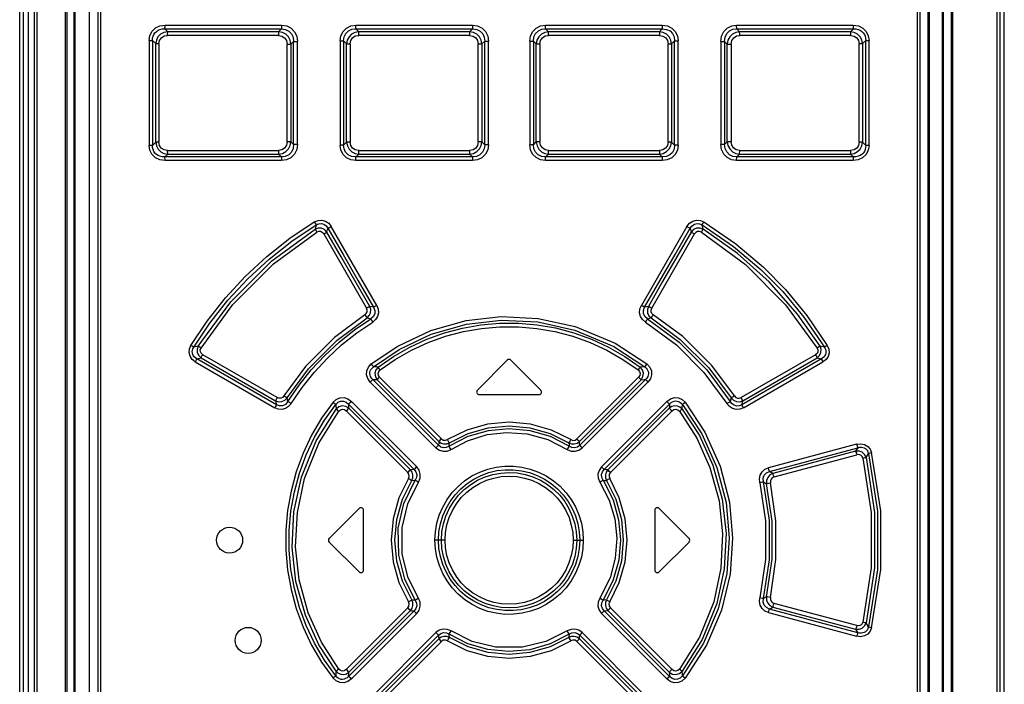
# Model space of a CAD drawing. Extents: x 0 to 420, y 0 to 297.
# Tile 8 of 47: x 71 to 87, y 183 to 193. Entities that reach past the tile are written whole.
import ezdxf

# ---------------------------------------------------------------- set-up
doc = ezdxf.new("R2010")
doc.units = 0
doc.header["$LTSCALE"] = 23.1
doc.layers.get('0').update_dxf_attribs({"linetype": 'CONTINUOUS'})
doc.layers.add('ROUNDS', color=7, linetype='CONTINUOUS')

msp = doc.modelspace()

# ---------------------------------------------------------------- linework, layer by layer
at = {"color": 7, "linetype": 'CONTINUOUS'}
for p, q in [((72.588, 178.487), (72.588, 203.947)), ((85.228, 203.947), (85.228, 178.487)), ((73.657, 193.088), (73.611, 193.132)), ((73.611, 193.132), (75.406, 193.132)), ((75.406, 193.132), (75.362, 193.088)), ((76.595, 193.088), (76.55, 193.132)), ((76.55, 193.132), (78.345, 193.132)), ((78.345, 193.132), (78.301, 193.088)), ((79.47, 193.132), (81.265, 193.132)), ((79.514, 193.088), (79.47, 193.132)), ((81.265, 193.132), (81.22, 193.088)), ((82.41, 193.132), (84.205, 193.132)), ((82.453, 193.088), (82.41, 193.132)), ((84.205, 193.132), (84.159, 193.088)), ((73.611, 191.161), (73.657, 191.205)), ((75.362, 191.205), (75.406, 191.161)), ((76.55, 191.161), (76.595, 191.205)), ((78.301, 191.205), (78.345, 191.161)), ((79.47, 191.161), (79.514, 191.205)), ((81.22, 191.205), (81.265, 191.161)), ((82.41, 191.161), (82.453, 191.205)), ((84.159, 191.205), (84.205, 191.161)), ((75.406, 191.161), (73.611, 191.161)), ((78.345, 191.161), (76.55, 191.161)), ((81.265, 191.161), (79.47, 191.161)), ((84.205, 191.161), (82.41, 191.161)), ((78.879, 188.035), (78.419, 187.575)), ((79.396, 187.575), (78.936, 188.035)), ((78.448, 187.507), (79.368, 187.507)), ((76.139, 185.295), (76.599, 185.755)), ((76.668, 184.807), (76.668, 185.727)), ((81.148, 185.727), (81.148, 184.807)), ((81.216, 185.755), (81.676, 185.295)), ((76.139, 185.238), (76.599, 184.778)), ((81.216, 184.778), (81.676, 185.238))]:
    msp.add_line(p, q, dxfattribs=at)
at = {"color": 9, "linetype": 'CONTINUOUS'}
for p, q in [((72.623, 203.947), (72.623, 178.487)), ((85.192, 178.487), (85.192, 203.947)), ((73.615, 193.188), (75.408, 193.188)), ((76.552, 193.189), (78.346, 193.189)), ((79.47, 193.189), (81.263, 193.189)), ((82.407, 193.188), (84.201, 193.188)), ((75.36, 193.032), (73.653, 193.032)), ((75.362, 193.088), (73.657, 193.088)), ((78.301, 193.032), (76.594, 193.032)), ((78.301, 193.088), (76.595, 193.088)), ((81.22, 193.088), (79.514, 193.088)), ((81.222, 193.032), (79.514, 193.032)), ((84.159, 193.088), (82.453, 193.088)), ((84.162, 193.032), (82.455, 193.032)), ((73.37, 192.953), (73.37, 191.34)), ((73.37, 192.953), (73.421, 192.953)), ((73.421, 192.953), (73.421, 191.34)), ((73.421, 192.953), (73.471, 192.904)), ((73.471, 191.389), (73.471, 192.904)), ((73.471, 192.904), (73.521, 192.904)), ((73.521, 192.904), (73.521, 191.389)), ((75.492, 191.396), (75.492, 192.897)), ((75.492, 192.897), (75.552, 192.897)), ((75.552, 192.897), (75.592, 192.939)), ((75.552, 192.897), (75.552, 191.396)), ((75.592, 191.354), (75.592, 192.939)), ((75.592, 192.939), (75.652, 192.939)), ((75.652, 191.354), (75.652, 192.939)), ((76.308, 192.948), (76.308, 191.345)), ((76.308, 192.948), (76.361, 192.948)), ((76.361, 192.948), (76.361, 191.345)), ((76.361, 192.948), (76.408, 192.902)), ((76.408, 191.391), (76.408, 192.902)), ((76.408, 192.902), (76.462, 192.902)), ((76.462, 192.902), (76.462, 191.391)), ((78.433, 191.393), (78.433, 192.9)), ((78.433, 192.9), (78.49, 192.9)), ((78.49, 192.9), (78.533, 192.944)), ((78.49, 192.9), (78.49, 191.393)), ((78.533, 191.35), (78.533, 192.944)), ((78.533, 192.944), (78.59, 192.944)), ((78.59, 191.35), (78.59, 192.944)), ((79.226, 192.944), (79.226, 191.35)), ((79.226, 192.944), (79.282, 192.944)), ((79.282, 192.944), (79.282, 191.35)), ((79.282, 192.944), (79.326, 192.9)), ((79.326, 191.393), (79.326, 192.9)), ((79.326, 192.9), (79.383, 192.9)), ((79.383, 192.9), (79.383, 191.393)), ((81.354, 191.391), (81.354, 192.902)), ((81.354, 192.902), (81.407, 192.902)), ((81.407, 192.902), (81.454, 192.948)), ((81.407, 192.902), (81.407, 191.391)), ((81.454, 191.345), (81.454, 192.948)), ((81.454, 192.948), (81.508, 192.948)), ((81.508, 191.345), (81.508, 192.948)), ((82.163, 192.939), (82.163, 191.354)), ((82.163, 192.939), (82.223, 192.939)), ((82.223, 192.939), (82.223, 191.354)), ((82.223, 192.939), (82.264, 192.897)), ((82.264, 191.396), (82.264, 192.897)), ((82.264, 192.897), (82.324, 192.897)), ((82.324, 192.897), (82.324, 191.396)), ((84.294, 191.389), (84.294, 192.904)), ((84.294, 192.904), (84.345, 192.904)), ((84.345, 192.904), (84.395, 192.953)), ((84.345, 192.904), (84.345, 191.389)), ((84.395, 191.34), (84.395, 192.953)), ((84.395, 192.953), (84.445, 192.953)), ((84.445, 191.34), (84.445, 192.953)), ((73.421, 191.34), (73.37, 191.34)), ((73.471, 191.389), (73.421, 191.34)), ((73.521, 191.389), (73.471, 191.389)), ((75.552, 191.396), (75.492, 191.396)), ((75.592, 191.354), (75.552, 191.396)), ((75.652, 191.354), (75.592, 191.354)), ((76.361, 191.345), (76.308, 191.345)), ((76.408, 191.391), (76.361, 191.345)), ((76.462, 191.391), (76.408, 191.391)), ((78.49, 191.393), (78.433, 191.393)), ((78.533, 191.35), (78.49, 191.393)), ((78.59, 191.35), (78.533, 191.35)), ((79.282, 191.35), (79.226, 191.35)), ((79.326, 191.393), (79.282, 191.35)), ((79.383, 191.393), (79.326, 191.393)), ((81.407, 191.391), (81.354, 191.391)), ((81.454, 191.345), (81.407, 191.391)), ((81.508, 191.345), (81.454, 191.345)), ((82.223, 191.354), (82.163, 191.354)), ((82.264, 191.396), (82.223, 191.354)), ((82.324, 191.396), (82.264, 191.396)), ((84.345, 191.389), (84.294, 191.389)), ((84.395, 191.34), (84.345, 191.389)), ((84.445, 191.34), (84.395, 191.34)), ((73.653, 191.262), (75.36, 191.262)), ((73.657, 191.205), (75.362, 191.205)), ((76.594, 191.261), (78.301, 191.261)), ((76.595, 191.205), (78.301, 191.205)), ((79.514, 191.261), (81.222, 191.261)), ((79.514, 191.205), (81.22, 191.205)), ((82.453, 191.205), (84.159, 191.205)), ((82.455, 191.262), (84.162, 191.262)), ((75.408, 191.105), (73.615, 191.105)), ((78.346, 191.105), (76.552, 191.105)), ((81.263, 191.105), (79.47, 191.105)), ((84.201, 191.105), (82.407, 191.105)), ((75.938, 190.115), (75.922, 190.052)), ((81.893, 190.052), (81.877, 190.115)), ((76.055, 189.977), (76.714, 188.835)), ((76.106, 190.005), (76.12, 190.064)), ((76.873, 188.878), (76.172, 190.093)), ((81.643, 190.093), (80.943, 188.878)), ((81.101, 188.835), (81.761, 189.977)), ((81.695, 190.064), (81.709, 190.005)), ((76.822, 188.849), (76.765, 188.863)), ((81.05, 188.863), (80.993, 188.849)), ((76.722, 188.685), (76.778, 188.67)), ((81.037, 188.67), (81.094, 188.685)), ((74.124, 188.252), (74.057, 188.234)), ((83.759, 188.234), (83.691, 188.252)), ((74.08, 188.008), (75.303, 187.301)), ((74.104, 188.056), (74.17, 188.072)), ((75.328, 187.349), (74.104, 188.056)), ((74.17, 188.072), (75.314, 187.41)), ((75.34, 187.459), (74.194, 188.12)), ((83.622, 188.12), (82.476, 187.459)), ((83.712, 188.056), (82.487, 187.349)), ((82.501, 187.41), (83.646, 188.072)), ((82.513, 187.301), (83.736, 188.008)), ((83.646, 188.072), (83.712, 188.056)), ((76.771, 187.699), (77.781, 186.688)), ((77.82, 186.728), (76.809, 187.738)), ((76.878, 187.734), (77.827, 186.784)), ((77.866, 186.824), (76.916, 187.773)), ((80.899, 187.773), (79.95, 186.824)), ((79.989, 186.784), (80.938, 187.734)), ((81.006, 187.738), (79.995, 186.728)), ((80.034, 186.688), (81.044, 187.699)), ((75.314, 187.41), (75.328, 187.349)), ((75.505, 187.398), (75.492, 187.454)), ((77.486, 186.395), (76.481, 187.401)), ((81.335, 187.401), (80.329, 186.395)), ((82.324, 187.454), (82.31, 187.398)), ((82.487, 187.349), (82.501, 187.41)), ((76.401, 187.256), (77.349, 186.309)), ((76.439, 187.361), (77.445, 186.355)), ((77.39, 186.349), (76.444, 187.296)), ((80.37, 186.355), (81.377, 187.361)), ((81.372, 187.296), (80.425, 186.349)), ((80.466, 186.309), (81.414, 187.256)), ((84.254, 186.744), (82.897, 186.38)), ((82.915, 186.325), (84.272, 186.689)), ((84.239, 186.635), (82.965, 186.294)), ((84.272, 186.689), (84.239, 186.635)), ((82.983, 186.239), (84.257, 186.58)), ((84.399, 186.54), (84.436, 186.6)), ((82.965, 186.294), (82.915, 186.325)), ((82.822, 186.164), (82.869, 186.136)), ((77.922, 185.267), (77.767, 185.267)), ((79.893, 185.267), (80.049, 185.267)), ((82.869, 184.397), (82.822, 184.369)), ((77.349, 184.224), (76.401, 183.277)), ((81.414, 183.277), (80.466, 184.224)), ((82.915, 184.208), (82.965, 184.239)), ((84.272, 183.844), (82.915, 184.208)), ((82.965, 184.239), (84.239, 183.898)), ((84.257, 183.953), (82.983, 184.294)), ((77.445, 184.178), (76.439, 183.172)), ((76.444, 183.237), (77.39, 184.184)), ((76.481, 183.132), (77.486, 184.138)), ((80.329, 184.138), (81.335, 183.132)), ((81.377, 183.172), (80.37, 184.178)), ((80.425, 184.184), (81.372, 183.237)), ((82.897, 184.153), (84.254, 183.79)), ((84.239, 183.898), (84.272, 183.844)), ((84.436, 183.933), (84.399, 183.993)), ((77.781, 183.845), (76.771, 182.834)), ((76.809, 182.795), (77.82, 183.805)), ((77.827, 183.749), (76.878, 182.799)), ((79.989, 183.749), (79.993, 183.786)), ((80.938, 182.799), (79.989, 183.749)), ((79.993, 183.786), (79.995, 183.805)), ((79.995, 183.805), (81.006, 182.795)), ((81.044, 182.834), (80.034, 183.845)), ((76.916, 182.76), (77.866, 183.709)), ((79.95, 183.709), (80.899, 182.76))]:
    msp.add_line(p, q, dxfattribs=at)
for points in [[(73.37, 192.953), (73.382, 193.029), (73.416, 193.094), (73.468, 193.145), (73.536, 193.177), (73.615, 193.188)], [(73.421, 192.953), (73.423, 192.987), (73.43, 193.018), (73.442, 193.046), (73.46, 193.071), (73.481, 193.092), (73.507, 193.109), (73.537, 193.122), (73.572, 193.13), (73.611, 193.132)], [(73.611, 193.132), (73.613, 193.145), (73.614, 193.165), (73.615, 193.188)], [(75.408, 193.188), (75.408, 193.165), (75.407, 193.145), (75.406, 193.132)], [(75.406, 193.132), (75.468, 193.124), (75.52, 193.098), (75.56, 193.055), (75.585, 193.002), (75.592, 192.939)], [(75.408, 193.188), (75.486, 193.176), (75.554, 193.142), (75.607, 193.087), (75.641, 193.018), (75.652, 192.939)], [(76.308, 192.948), (76.32, 193.026), (76.354, 193.092), (76.407, 193.144), (76.474, 193.177), (76.552, 193.189)], [(76.361, 192.948), (76.37, 193.011), (76.395, 193.062), (76.437, 193.101), (76.488, 193.125), (76.55, 193.132)], [(76.55, 193.132), (76.551, 193.145), (76.552, 193.164), (76.552, 193.189)], [(78.346, 193.189), (78.346, 193.165), (78.346, 193.145), (78.345, 193.132)], [(78.345, 193.132), (78.409, 193.124), (78.461, 193.098), (78.502, 193.057), (78.526, 193.005), (78.533, 192.944)], [(78.346, 193.189), (78.424, 193.176), (78.492, 193.142), (78.545, 193.089), (78.579, 193.021), (78.59, 192.944)], [(79.226, 192.944), (79.238, 193.023), (79.272, 193.091), (79.325, 193.144), (79.393, 193.177), (79.47, 193.189)], [(79.282, 192.944), (79.29, 193.007), (79.316, 193.06), (79.358, 193.101), (79.409, 193.125), (79.47, 193.132)], [(79.47, 193.132), (79.47, 193.145), (79.47, 193.164), (79.47, 193.189)], [(81.263, 193.189), (81.264, 193.165), (81.264, 193.145), (81.265, 193.132)], [(81.263, 193.189), (81.343, 193.176), (81.411, 193.143), (81.464, 193.09), (81.497, 193.023), (81.508, 192.948)], [(81.265, 193.132), (81.33, 193.124), (81.383, 193.099), (81.423, 193.058), (81.447, 193.007), (81.454, 192.948)], [(82.163, 192.939), (82.175, 193.019), (82.21, 193.089), (82.264, 193.143), (82.332, 193.177), (82.407, 193.188)], [(82.223, 192.939), (82.231, 193.004), (82.257, 193.058), (82.299, 193.1), (82.35, 193.125), (82.41, 193.132)], [(82.41, 193.132), (82.409, 193.145), (82.408, 193.164), (82.407, 193.188)], [(84.201, 193.188), (84.201, 193.165), (84.203, 193.145), (84.205, 193.132)], [(84.201, 193.188), (84.282, 193.176), (84.35, 193.143), (84.402, 193.091), (84.434, 193.026), (84.445, 192.953)], [(84.205, 193.132), (84.244, 193.13), (84.278, 193.122), (84.309, 193.109), (84.334, 193.092), (84.356, 193.071), (84.373, 193.046), (84.385, 193.018), (84.393, 192.987), (84.395, 192.953)], [(73.657, 193.088), (73.598, 193.077), (73.547, 193.05), (73.506, 193.01), (73.481, 192.96), (73.471, 192.904)], [(73.521, 192.904), (73.531, 192.955), (73.559, 192.995), (73.6, 193.022), (73.653, 193.032)], [(73.653, 193.031), (73.654, 193.055), (73.655, 193.075), (73.657, 193.088)], [(75.362, 193.088), (75.361, 193.075), (75.36, 193.055), (75.36, 193.032)], [(75.36, 193.032), (75.412, 193.021), (75.454, 192.993), (75.482, 192.95), (75.492, 192.897)], [(75.552, 192.897), (75.541, 192.957), (75.513, 193.009), (75.472, 193.051), (75.42, 193.078), (75.362, 193.088)], [(76.595, 193.088), (76.536, 193.077), (76.485, 193.05), (76.445, 193.009), (76.418, 192.959), (76.408, 192.902)], [(76.462, 192.902), (76.472, 192.954), (76.5, 192.995), (76.541, 193.022), (76.594, 193.032)], [(76.594, 193.032), (76.594, 193.055), (76.594, 193.075), (76.595, 193.088)], [(78.301, 193.088), (78.301, 193.075), (78.301, 193.055), (78.301, 193.032)], [(78.49, 192.9), (78.479, 192.959), (78.452, 193.01), (78.41, 193.051), (78.359, 193.078), (78.301, 193.088)], [(78.301, 193.032), (78.354, 193.021), (78.396, 192.993), (78.423, 192.952), (78.433, 192.9)], [(79.514, 193.088), (79.455, 193.077), (79.404, 193.05), (79.363, 193.009), (79.336, 192.958), (79.326, 192.9)], [(79.383, 192.9), (79.393, 192.953), (79.421, 192.995), (79.463, 193.022), (79.514, 193.032)], [(79.515, 193.032), (79.514, 193.055), (79.514, 193.075), (79.514, 193.088)], [(81.22, 193.088), (81.221, 193.075), (81.222, 193.056), (81.222, 193.032)], [(81.407, 192.902), (81.397, 192.96), (81.37, 193.011), (81.329, 193.051), (81.278, 193.077), (81.22, 193.088)], [(81.222, 193.032), (81.275, 193.021), (81.317, 192.994), (81.344, 192.953), (81.354, 192.902)], [(82.453, 193.088), (82.394, 193.077), (82.343, 193.05), (82.302, 193.008), (82.275, 192.956), (82.264, 192.897)], [(82.324, 192.897), (82.334, 192.951), (82.363, 192.994), (82.405, 193.022), (82.455, 193.032)], [(82.456, 193.032), (82.455, 193.055), (82.454, 193.075), (82.453, 193.088)], [(84.345, 192.904), (84.334, 192.962), (84.308, 193.011), (84.267, 193.051), (84.217, 193.077), (84.159, 193.088)], [(84.159, 193.088), (84.161, 193.075), (84.162, 193.056), (84.162, 193.031)], [(84.162, 193.032), (84.217, 193.021), (84.258, 192.994), (84.285, 192.954), (84.294, 192.904)], [(73.615, 191.105), (73.534, 191.117), (73.466, 191.15), (73.413, 191.202), (73.381, 191.267), (73.37, 191.34)], [(73.611, 191.161), (73.572, 191.163), (73.537, 191.171), (73.507, 191.184), (73.481, 191.201), (73.46, 191.222), (73.443, 191.247), (73.43, 191.275), (73.423, 191.306), (73.421, 191.34)], [(73.471, 191.389), (73.481, 191.331), (73.508, 191.282), (73.548, 191.242), (73.598, 191.216), (73.657, 191.205)], [(73.653, 191.262), (73.599, 191.272), (73.557, 191.299), (73.531, 191.34), (73.521, 191.389)], [(75.492, 191.396), (75.481, 191.342), (75.453, 191.299), (75.411, 191.271), (75.36, 191.262)], [(75.362, 191.205), (75.421, 191.216), (75.473, 191.243), (75.514, 191.285), (75.541, 191.337), (75.552, 191.396)], [(75.592, 191.354), (75.584, 191.289), (75.559, 191.235), (75.517, 191.193), (75.465, 191.169), (75.406, 191.161)], [(75.652, 191.354), (75.64, 191.274), (75.606, 191.204), (75.552, 191.15), (75.484, 191.116), (75.408, 191.105)], [(76.552, 191.105), (76.472, 191.117), (76.405, 191.15), (76.352, 191.203), (76.319, 191.27), (76.308, 191.345)], [(76.55, 191.161), (76.485, 191.169), (76.433, 191.194), (76.392, 191.235), (76.369, 191.286), (76.361, 191.345)], [(76.408, 191.391), (76.419, 191.333), (76.446, 191.282), (76.487, 191.242), (76.537, 191.216), (76.595, 191.205)], [(76.594, 191.261), (76.54, 191.272), (76.498, 191.299), (76.472, 191.34), (76.462, 191.391)], [(78.433, 191.393), (78.422, 191.34), (78.394, 191.298), (78.353, 191.271), (78.301, 191.261)], [(78.301, 191.205), (78.36, 191.216), (78.412, 191.243), (78.453, 191.284), (78.479, 191.335), (78.49, 191.393)], [(78.533, 191.35), (78.525, 191.286), (78.5, 191.233), (78.458, 191.192), (78.406, 191.168), (78.345, 191.161)], [(78.59, 191.35), (78.578, 191.27), (78.544, 191.202), (78.49, 191.149), (78.422, 191.116), (78.346, 191.105)], [(79.47, 191.105), (79.391, 191.117), (79.323, 191.151), (79.27, 191.204), (79.237, 191.272), (79.226, 191.35)], [(79.47, 191.161), (79.407, 191.169), (79.354, 191.195), (79.314, 191.236), (79.29, 191.288), (79.282, 191.35)], [(79.326, 191.393), (79.337, 191.334), (79.364, 191.283), (79.405, 191.242), (79.456, 191.215), (79.514, 191.205)], [(79.514, 191.261), (79.462, 191.272), (79.42, 191.3), (79.393, 191.341), (79.383, 191.393)], [(81.22, 191.205), (81.279, 191.216), (81.33, 191.243), (81.371, 191.284), (81.397, 191.334), (81.407, 191.391)], [(81.354, 191.391), (81.343, 191.339), (81.316, 191.298), (81.274, 191.271), (81.222, 191.261)], [(81.508, 191.345), (81.496, 191.267), (81.462, 191.201), (81.409, 191.149), (81.341, 191.116), (81.263, 191.105)], [(81.454, 191.345), (81.446, 191.282), (81.421, 191.231), (81.379, 191.192), (81.328, 191.168), (81.265, 191.161)], [(82.407, 191.105), (82.33, 191.117), (82.262, 191.151), (82.209, 191.206), (82.175, 191.275), (82.163, 191.354)], [(82.41, 191.161), (82.348, 191.169), (82.296, 191.196), (82.255, 191.238), (82.231, 191.291), (82.223, 191.354)], [(82.264, 191.396), (82.275, 191.336), (82.302, 191.284), (82.344, 191.242), (82.395, 191.215), (82.453, 191.205)], [(82.455, 191.262), (82.403, 191.272), (82.362, 191.3), (82.334, 191.343), (82.324, 191.396)], [(84.159, 191.205), (84.218, 191.216), (84.269, 191.243), (84.309, 191.283), (84.335, 191.333), (84.345, 191.389)], [(84.294, 191.389), (84.284, 191.338), (84.257, 191.298), (84.216, 191.271), (84.162, 191.262)], [(84.445, 191.34), (84.433, 191.264), (84.4, 191.199), (84.347, 191.148), (84.28, 191.116), (84.201, 191.105)], [(84.395, 191.34), (84.393, 191.306), (84.386, 191.275), (84.373, 191.247), (84.356, 191.222), (84.335, 191.201), (84.309, 191.184), (84.278, 191.171), (84.244, 191.163), (84.205, 191.161)], [(73.657, 191.205), (73.655, 191.218), (73.654, 191.237), (73.653, 191.262)], [(75.36, 191.261), (75.36, 191.238), (75.361, 191.218), (75.362, 191.205)], [(76.595, 191.205), (76.594, 191.218), (76.594, 191.237), (76.594, 191.261)], [(78.301, 191.261), (78.301, 191.238), (78.301, 191.218), (78.301, 191.205)], [(79.514, 191.205), (79.514, 191.218), (79.514, 191.238), (79.515, 191.261)], [(81.222, 191.261), (81.222, 191.238), (81.221, 191.218), (81.22, 191.205)], [(82.453, 191.205), (82.454, 191.218), (82.455, 191.238), (82.456, 191.261)], [(84.162, 191.262), (84.162, 191.238), (84.161, 191.218), (84.159, 191.205)], [(73.615, 191.105), (73.614, 191.128), (73.613, 191.148), (73.611, 191.161)], [(75.406, 191.161), (75.407, 191.148), (75.408, 191.129), (75.408, 191.105)], [(76.552, 191.105), (76.552, 191.128), (76.551, 191.148), (76.55, 191.161)], [(78.345, 191.161), (78.346, 191.148), (78.346, 191.129), (78.346, 191.105)], [(79.47, 191.105), (79.47, 191.128), (79.47, 191.148), (79.47, 191.161)], [(81.265, 191.161), (81.264, 191.148), (81.264, 191.129), (81.263, 191.105)], [(82.407, 191.105), (82.408, 191.128), (82.409, 191.148), (82.41, 191.161)], [(84.205, 191.161), (84.203, 191.148), (84.202, 191.128), (84.201, 191.105)], [(74.013, 188.263), (74.263, 188.637), (74.543, 188.993), (74.849, 189.325), (75.181, 189.632), (75.536, 189.912), (75.911, 190.163)], [(74.057, 188.234), (74.305, 188.606), (74.582, 188.957), (74.886, 189.286), (75.215, 189.59), (75.566, 189.867), (75.938, 190.115)], [(75.911, 190.163), (75.968, 190.186), (76.027, 190.19), (76.085, 190.175), (76.134, 190.141), (76.172, 190.093)], [(75.911, 190.163), (75.923, 190.143), (75.932, 190.127), (75.938, 190.115)], [(75.938, 190.115), (75.979, 190.134), (76.02, 190.137), (76.06, 190.126), (76.093, 190.102), (76.12, 190.064)], [(81.643, 190.093), (81.683, 190.142), (81.733, 190.176), (81.792, 190.191), (81.851, 190.186), (81.905, 190.163)], [(81.695, 190.064), (81.724, 190.103), (81.759, 190.127), (81.799, 190.138), (81.839, 190.133), (81.877, 190.115)], [(81.877, 190.115), (81.883, 190.126), (81.892, 190.143), (81.904, 190.163)], [(81.877, 190.115), (82.361, 189.784), (82.78, 189.431), (83.117, 189.09), (83.444, 188.696), (83.759, 188.234)], [(81.905, 190.163), (82.397, 189.825), (82.821, 189.466), (83.16, 189.121), (83.488, 188.725), (83.802, 188.263)], [(74.125, 188.252), (74.625, 188.935), (75.256, 189.564), (75.922, 190.052)], [(74.168, 188.222), (74.659, 188.893), (75.284, 189.517), (75.95, 190.005)], [(76.106, 190.005), (76.07, 190.044), (76.022, 190.066), (75.971, 190.068), (75.922, 190.052)], [(75.922, 190.052), (75.928, 190.041), (75.937, 190.024), (75.95, 190.004)], [(76.055, 189.977), (76.034, 190.001), (76.007, 190.014), (75.977, 190.015), (75.95, 190.005)], [(76.055, 189.977), (76.076, 189.989), (76.094, 189.999), (76.106, 190.005)], [(76.765, 188.863), (76.326, 189.625), (76.106, 190.005)], [(76.12, 190.064), (76.132, 190.071), (76.15, 190.081), (76.172, 190.093)], [(76.12, 190.064), (76.354, 189.659), (76.588, 189.254), (76.822, 188.849)], [(80.993, 188.849), (81.228, 189.254), (81.462, 189.659), (81.695, 190.064)], [(81.709, 190.005), (81.27, 189.244), (81.05, 188.863)], [(81.644, 190.093), (81.665, 190.081), (81.683, 190.071), (81.695, 190.064)], [(81.893, 190.052), (81.844, 190.068), (81.792, 190.065), (81.745, 190.043), (81.709, 190.005)], [(81.709, 190.005), (81.721, 189.999), (81.739, 189.989), (81.761, 189.977)], [(81.866, 190.005), (81.838, 190.015), (81.808, 190.014), (81.781, 190), (81.761, 189.977)], [(81.866, 190.005), (81.878, 190.024), (81.887, 190.041), (81.893, 190.052)], [(81.866, 190.005), (82.543, 189.507), (83.161, 188.888), (83.648, 188.222)], [(83.691, 188.252), (83.347, 188.743), (82.907, 189.242), (82.422, 189.678), (81.893, 190.052)], [(76.69, 188.733), (76.711, 188.753), (76.723, 188.779), (76.724, 188.807), (76.714, 188.835)], [(76.765, 188.863), (76.754, 188.857), (76.736, 188.847), (76.714, 188.835)], [(76.722, 188.685), (76.757, 188.721), (76.777, 188.766), (76.78, 188.816), (76.765, 188.863)], [(76.822, 188.849), (76.842, 188.798), (76.84, 188.748), (76.818, 188.704), (76.778, 188.67)], [(76.873, 188.878), (76.895, 188.822), (76.899, 188.763), (76.885, 188.707), (76.854, 188.659), (76.81, 188.622)], [(76.873, 188.878), (76.852, 188.866), (76.834, 188.856), (76.822, 188.849)], [(81.006, 188.622), (80.961, 188.66), (80.93, 188.709), (80.916, 188.765), (80.921, 188.823), (80.943, 188.878)], [(80.993, 188.849), (80.982, 188.855), (80.964, 188.865), (80.943, 188.878)], [(81.037, 188.67), (80.996, 188.705), (80.975, 188.751), (80.974, 188.8), (80.993, 188.849)], [(81.05, 188.863), (81.035, 188.815), (81.038, 188.766), (81.059, 188.72), (81.094, 188.685)], [(81.101, 188.835), (81.08, 188.847), (81.062, 188.857), (81.05, 188.863)], [(81.126, 188.733), (81.104, 188.753), (81.093, 188.779), (81.091, 188.807), (81.101, 188.835)], [(76.69, 188.733), (76.224, 188.386), (75.777, 187.938), (75.441, 187.485)], [(75.492, 187.454), (75.823, 187.901), (76.263, 188.343), (76.722, 188.685)], [(75.505, 187.398), (75.676, 187.649), (75.865, 187.886), (76.071, 188.108), (76.293, 188.313), (76.529, 188.501), (76.778, 188.67)], [(75.556, 187.368), (75.724, 187.614), (75.909, 187.847), (76.112, 188.066), (76.331, 188.269), (76.564, 188.454), (76.81, 188.622)], [(76.69, 188.733), (76.703, 188.713), (76.714, 188.696), (76.722, 188.685)], [(76.778, 188.67), (76.786, 188.659), (76.797, 188.643), (76.81, 188.622)], [(76.788, 187.977), (77.197, 188.252), (77.702, 188.49), (78.249, 188.645), (78.788, 188.706), (79.356, 188.679), (79.925, 188.554), (80.537, 188.298), (81.027, 187.977)], [(76.821, 187.933), (77.217, 188.2), (77.711, 188.434), (78.252, 188.588), (78.788, 188.65), (79.352, 188.623), (79.917, 188.498), (80.517, 188.246), (80.994, 187.933)], [(76.892, 187.93), (77.128, 188.094), (77.379, 188.237), (77.641, 188.358), (77.912, 188.456), (78.191, 188.53), (78.475, 188.58), (78.762, 188.605), (79.05, 188.605), (79.338, 188.58), (79.622, 188.531), (79.901, 188.457), (80.173, 188.359), (80.436, 188.237), (80.687, 188.094), (80.924, 187.93)], [(81.006, 188.622), (81.019, 188.642), (81.03, 188.659), (81.037, 188.67)], [(81.006, 188.622), (81.485, 188.269), (81.905, 187.848), (82.259, 187.368)], [(81.037, 188.67), (81.523, 188.313), (81.95, 187.887), (82.31, 187.398)], [(81.094, 188.685), (81.101, 188.695), (81.113, 188.712), (81.126, 188.733)], [(81.094, 188.685), (81.538, 188.356), (81.98, 187.916), (82.324, 187.454)], [(82.375, 187.485), (82.026, 187.952), (81.578, 188.398), (81.126, 188.733)], [(76.924, 187.886), (77.157, 188.047), (77.404, 188.188), (77.663, 188.307), (77.93, 188.403), (78.204, 188.476), (78.484, 188.524), (78.766, 188.549), (79.051, 188.549), (79.333, 188.524), (79.613, 188.475), (79.887, 188.403), (80.154, 188.306), (80.413, 188.187), (80.659, 188.046), (80.892, 187.886)], [(74.08, 188.008), (74.031, 188.047), (73.999, 188.096), (73.985, 188.152), (73.99, 188.208), (74.013, 188.263)], [(74.057, 188.234), (74.047, 188.241), (74.032, 188.251), (74.013, 188.263)], [(74.104, 188.056), (74.081, 188.07), (74.063, 188.087), (74.049, 188.106), (74.04, 188.125), (74.035, 188.145), (74.033, 188.167), (74.036, 188.188), (74.044, 188.211), (74.057, 188.234)], [(74.124, 188.252), (74.108, 188.203), (74.111, 188.153), (74.133, 188.107), (74.17, 188.072)], [(74.168, 188.222), (74.149, 188.234), (74.134, 188.244), (74.125, 188.252)], [(74.194, 188.12), (74.17, 188.141), (74.158, 188.166), (74.157, 188.195), (74.168, 188.222)], [(83.648, 188.222), (83.659, 188.194), (83.657, 188.165), (83.645, 188.14), (83.622, 188.12)], [(83.646, 188.072), (83.683, 188.108), (83.704, 188.154), (83.707, 188.204), (83.691, 188.252)], [(83.691, 188.252), (83.682, 188.245), (83.667, 188.235), (83.648, 188.222)], [(83.759, 188.234), (83.772, 188.211), (83.779, 188.188), (83.782, 188.166), (83.781, 188.145), (83.776, 188.125), (83.766, 188.105), (83.753, 188.087), (83.735, 188.07), (83.712, 188.056)], [(83.802, 188.263), (83.826, 188.206), (83.83, 188.148), (83.815, 188.093), (83.783, 188.045), (83.736, 188.008)], [(83.802, 188.263), (83.784, 188.251), (83.769, 188.241), (83.759, 188.234)], [(74.08, 188.008), (74.091, 188.027), (74.099, 188.044), (74.104, 188.056)], [(74.17, 188.072), (74.174, 188.083), (74.183, 188.1), (74.194, 188.12)], [(83.622, 188.12), (83.632, 188.1), (83.641, 188.083), (83.646, 188.072)], [(83.712, 188.056), (83.716, 188.045), (83.725, 188.028), (83.736, 188.008)], [(76.771, 187.699), (76.732, 187.753), (76.715, 187.812), (76.719, 187.874), (76.744, 187.93), (76.788, 187.977)], [(76.809, 187.738), (76.79, 187.76), (76.776, 187.782), (76.768, 187.805), (76.764, 187.828), (76.766, 187.85), (76.772, 187.872), (76.783, 187.894), (76.799, 187.914), (76.821, 187.933)], [(76.821, 187.933), (76.814, 187.943), (76.803, 187.959), (76.788, 187.977)], [(76.892, 187.93), (76.868, 187.931), (76.821, 187.933)], [(76.892, 187.93), (76.857, 187.887), (76.843, 187.834), (76.85, 187.781), (76.878, 187.734)], [(76.924, 187.886), (76.91, 187.904), (76.899, 187.92), (76.892, 187.93)], [(76.916, 187.773), (76.898, 187.802), (76.893, 187.832), (76.902, 187.861), (76.924, 187.886)], [(80.924, 187.93), (80.917, 187.92), (80.906, 187.904), (80.892, 187.886)], [(80.892, 187.886), (80.914, 187.86), (80.922, 187.831), (80.917, 187.801), (80.899, 187.773)], [(80.994, 187.933), (80.971, 187.932), (80.924, 187.93)], [(80.938, 187.734), (80.966, 187.782), (80.973, 187.836), (80.958, 187.887), (80.924, 187.93)], [(81.027, 187.977), (81.013, 187.959), (81.002, 187.944), (80.994, 187.933)], [(80.994, 187.933), (81.016, 187.914), (81.033, 187.894), (81.044, 187.872), (81.05, 187.85), (81.051, 187.827), (81.048, 187.805), (81.04, 187.782), (81.026, 187.76), (81.006, 187.738)], [(81.027, 187.977), (81.073, 187.928), (81.097, 187.871), (81.1, 187.809), (81.082, 187.75), (81.044, 187.699)], [(76.771, 187.699), (76.787, 187.715), (76.801, 187.729), (76.809, 187.738)], [(76.809, 187.738), (76.855, 187.736), (76.878, 187.734)], [(76.878, 187.734), (76.886, 187.743), (76.9, 187.757), (76.916, 187.773)], [(80.899, 187.773), (80.916, 187.757), (80.929, 187.743), (80.938, 187.734)], [(80.938, 187.734), (80.983, 187.737), (81.006, 187.738)], [(81.006, 187.738), (81.015, 187.729), (81.028, 187.716), (81.044, 187.699)], [(75.34, 187.459), (75.328, 187.439), (75.32, 187.422), (75.314, 187.41)], [(75.314, 187.41), (75.362, 187.396), (75.411, 187.399), (75.456, 187.419), (75.492, 187.454)], [(75.505, 187.398), (75.469, 187.355), (75.423, 187.333), (75.375, 187.331), (75.328, 187.349)], [(75.441, 187.485), (75.42, 187.463), (75.394, 187.451), (75.366, 187.449), (75.34, 187.459)], [(75.492, 187.454), (75.48, 187.46), (75.462, 187.471), (75.441, 187.485)], [(76.2, 187.388), (76.024, 187.143), (75.87, 186.88), (75.739, 186.604), (75.633, 186.318), (75.553, 186.023), (75.499, 185.724), (75.472, 185.42), (75.472, 185.115), (75.499, 184.81), (75.553, 184.51), (75.632, 184.216), (75.738, 183.931), (75.869, 183.654), (76.024, 183.391), (76.2, 183.144)], [(75.556, 187.368), (75.535, 187.381), (75.517, 187.392), (75.505, 187.398)], [(76.2, 187.388), (76.248, 187.433), (76.306, 187.457), (76.368, 187.459), (76.428, 187.44), (76.481, 187.401)], [(76.2, 187.388), (76.218, 187.374), (76.232, 187.362), (76.242, 187.354)], [(76.242, 187.354), (76.277, 187.389), (76.316, 187.406), (76.36, 187.407), (76.401, 187.392), (76.439, 187.361)], [(76.439, 187.361), (76.448, 187.37), (76.463, 187.384), (76.481, 187.402)], [(81.335, 187.401), (81.39, 187.441), (81.45, 187.46), (81.513, 187.456), (81.57, 187.431), (81.616, 187.388)], [(81.335, 187.402), (81.352, 187.385), (81.367, 187.37), (81.377, 187.361)], [(81.377, 187.361), (81.399, 187.382), (81.423, 187.396), (81.446, 187.405), (81.469, 187.408), (81.492, 187.407), (81.515, 187.401), (81.536, 187.391), (81.556, 187.375), (81.574, 187.354)], [(81.574, 187.354), (81.583, 187.362), (81.598, 187.374), (81.616, 187.388)], [(81.616, 187.388), (81.92, 186.927), (82.154, 186.404), (82.297, 185.852), (82.347, 185.3), (82.307, 184.742), (82.175, 184.19), (81.946, 183.654), (81.616, 183.145)], [(82.31, 187.398), (82.298, 187.392), (82.28, 187.381), (82.259, 187.368)], [(82.487, 187.349), (82.448, 187.332), (82.409, 187.33), (82.37, 187.341), (82.338, 187.363), (82.31, 187.398)], [(82.375, 187.485), (82.354, 187.471), (82.336, 187.46), (82.324, 187.454)], [(82.324, 187.454), (82.36, 187.419), (82.405, 187.398), (82.455, 187.396), (82.501, 187.41)], [(82.375, 187.485), (82.395, 187.463), (82.421, 187.451), (82.449, 187.449), (82.476, 187.459)], [(82.501, 187.41), (82.496, 187.421), (82.487, 187.438), (82.476, 187.459)], [(75.556, 187.368), (75.516, 187.321), (75.467, 187.29), (75.411, 187.276), (75.355, 187.28), (75.303, 187.301)], [(75.328, 187.349), (75.323, 187.338), (75.314, 187.321), (75.303, 187.301)], [(76.242, 183.179), (76.068, 183.422), (75.916, 183.681), (75.787, 183.952), (75.683, 184.233), (75.604, 184.522), (75.551, 184.817), (75.525, 185.115), (75.525, 185.415), (75.551, 185.714), (75.604, 186.009), (75.682, 186.299), (75.787, 186.581), (75.916, 186.852), (76.068, 187.111), (76.242, 187.354)], [(76.246, 183.25), (75.981, 183.659), (75.775, 184.111), (75.629, 184.633), (75.571, 185.158), (75.598, 185.703), (75.713, 186.238), (75.937, 186.793), (76.246, 187.283)], [(76.288, 183.283), (76.02, 183.699), (75.817, 184.15), (75.678, 184.659), (75.623, 185.167), (75.65, 185.695), (75.761, 186.213), (75.981, 186.76), (76.288, 187.25)], [(76.242, 187.354), (76.243, 187.331), (76.246, 187.283)], [(76.444, 187.296), (76.395, 187.325), (76.34, 187.332), (76.288, 187.317), (76.246, 187.283)], [(76.246, 187.283), (76.255, 187.276), (76.27, 187.264), (76.288, 187.25)], [(76.288, 187.25), (76.313, 187.272), (76.343, 187.28), (76.373, 187.275), (76.401, 187.256)], [(76.401, 187.256), (76.419, 187.273), (76.434, 187.287), (76.444, 187.296)], [(76.444, 187.296), (76.44, 187.34), (76.439, 187.361)], [(81.377, 187.361), (81.374, 187.318), (81.372, 187.296)], [(81.57, 187.283), (81.536, 187.313), (81.496, 187.329), (81.452, 187.332), (81.41, 187.321), (81.372, 187.296)], [(81.372, 187.296), (81.382, 187.288), (81.396, 187.274), (81.414, 187.256)], [(81.414, 187.256), (81.443, 187.275), (81.474, 187.28), (81.503, 187.271), (81.527, 187.25)], [(81.527, 187.25), (81.546, 187.264), (81.56, 187.276), (81.57, 187.283)], [(81.527, 187.25), (81.795, 186.836), (81.998, 186.385), (82.137, 185.874), (82.192, 185.364), (82.166, 184.837), (82.055, 184.321), (81.835, 183.774), (81.527, 183.283)], [(81.57, 187.283), (81.571, 187.307), (81.574, 187.354)], [(81.57, 187.283), (81.835, 186.875), (82.041, 186.422), (82.187, 185.898), (82.245, 185.372), (82.218, 184.826), (82.102, 184.294), (81.878, 183.741), (81.57, 183.25)], [(81.574, 187.354), (81.874, 186.901), (82.104, 186.387), (82.245, 185.845), (82.294, 185.302), (82.255, 184.753), (82.125, 184.21), (81.9, 183.681), (81.574, 183.179)], [(82.513, 187.301), (82.459, 187.28), (82.402, 187.276), (82.346, 187.291), (82.297, 187.323), (82.259, 187.368)], [(82.512, 187.301), (82.501, 187.321), (82.492, 187.338), (82.487, 187.349)], [(79.857, 186.814), (79.558, 186.961), (79.239, 187.051), (78.908, 187.081), (78.577, 187.051), (78.257, 186.961), (77.959, 186.814)], [(79.831, 186.711), (79.543, 186.859), (79.231, 186.95), (78.908, 186.981), (78.584, 186.95), (78.273, 186.859), (77.984, 186.711)], [(77.989, 186.765), (78.276, 186.908), (78.586, 186.995), (78.908, 187.025), (79.229, 186.995), (79.539, 186.908), (79.827, 186.765)], [(78.015, 186.663), (78.269, 186.796), (78.571, 186.89), (78.87, 186.924), (79.188, 186.901), (79.503, 186.814), (79.8, 186.663)], [(77.827, 186.784), (77.825, 186.766), (77.82, 186.728)], [(77.866, 186.824), (77.849, 186.808), (77.836, 186.794), (77.827, 186.784)], [(77.827, 186.784), (77.863, 186.76), (77.905, 186.748), (77.948, 186.75), (77.989, 186.765)], [(77.866, 186.824), (77.894, 186.806), (77.927, 186.803), (77.959, 186.814)], [(77.989, 186.765), (77.982, 186.776), (77.971, 186.793), (77.958, 186.813)], [(79.857, 186.813), (79.845, 186.793), (79.834, 186.776), (79.827, 186.765)], [(79.827, 186.765), (79.868, 186.75), (79.911, 186.748), (79.953, 186.76), (79.989, 186.784)], [(79.857, 186.814), (79.889, 186.802), (79.922, 186.806), (79.95, 186.824)], [(79.989, 186.784), (79.98, 186.793), (79.967, 186.807), (79.95, 186.824)], [(79.995, 186.728), (79.993, 186.747), (79.989, 186.784)], [(77.82, 186.728), (77.812, 186.719), (77.798, 186.705), (77.781, 186.688)], [(77.781, 186.688), (77.835, 186.65), (77.894, 186.634), (77.956, 186.638), (78.015, 186.663)], [(77.984, 186.711), (77.941, 186.691), (77.897, 186.688), (77.856, 186.7), (77.82, 186.728)], [(77.984, 186.711), (77.987, 186.747), (77.989, 186.765)], [(78.015, 186.663), (78.002, 186.684), (77.991, 186.7), (77.984, 186.711)], [(79.831, 186.711), (79.824, 186.7), (79.813, 186.684), (79.8, 186.663)], [(79.8, 186.663), (79.861, 186.638), (79.923, 186.634), (79.983, 186.651), (80.034, 186.688)], [(79.827, 186.765), (79.83, 186.729), (79.831, 186.711)], [(79.995, 186.728), (79.958, 186.7), (79.916, 186.688), (79.873, 186.691), (79.831, 186.711)], [(80.034, 186.688), (80.018, 186.704), (80.004, 186.718), (79.995, 186.728)], [(84.399, 186.54), (84.376, 186.585), (84.339, 186.619), (84.291, 186.636), (84.239, 186.635)], [(84.239, 186.635), (84.244, 186.623), (84.25, 186.604), (84.257, 186.58)], [(84.254, 186.744), (84.318, 186.751), (84.376, 186.739), (84.427, 186.709), (84.464, 186.666), (84.485, 186.613)], [(84.254, 186.744), (84.26, 186.72), (84.267, 186.701), (84.272, 186.689)], [(84.272, 186.689), (84.301, 186.695), (84.327, 186.696), (84.35, 186.693), (84.372, 186.686), (84.39, 186.675), (84.406, 186.661), (84.419, 186.644), (84.429, 186.623), (84.436, 186.6)], [(84.35, 186.528), (84.338, 186.554), (84.317, 186.574), (84.289, 186.583), (84.257, 186.58)], [(84.35, 186.528), (84.371, 186.533), (84.388, 186.537), (84.399, 186.54)], [(84.35, 186.528), (84.478, 185.69), (84.478, 184.843), (84.35, 184.005)], [(84.399, 186.54), (84.528, 185.694), (84.528, 184.839), (84.399, 183.993)], [(84.436, 186.6), (84.447, 186.603), (84.464, 186.608), (84.485, 186.613)], [(84.436, 186.6), (84.577, 185.715), (84.577, 184.818), (84.436, 183.933)], [(84.485, 183.92), (84.627, 184.814), (84.627, 185.719), (84.485, 186.613)], [(77.39, 186.349), (77.381, 186.34), (77.367, 186.326), (77.349, 186.309)], [(77.445, 186.355), (77.427, 186.353), (77.39, 186.349)], [(77.41, 186.186), (77.425, 186.227), (77.427, 186.271), (77.415, 186.312), (77.39, 186.349)], [(77.486, 186.395), (77.469, 186.378), (77.455, 186.364), (77.445, 186.355)], [(77.445, 186.355), (77.473, 186.317), (77.486, 186.275), (77.482, 186.231), (77.463, 186.19)], [(77.512, 186.159), (77.537, 186.22), (77.541, 186.283), (77.524, 186.343), (77.486, 186.395)], [(77.767, 185.267), (77.774, 185.396), (77.796, 185.526), (77.834, 185.653), (77.887, 185.776), (77.953, 185.892), (78.032, 185.998), (78.122, 186.095), (78.224, 186.181), (78.335, 186.254), (78.455, 186.315), (78.579, 186.36), (78.708, 186.391), (78.84, 186.406), (78.973, 186.407), (79.105, 186.391), (79.234, 186.361), (79.359, 186.315), (79.478, 186.255), (79.59, 186.182), (79.691, 186.097), (79.782, 186), (79.861, 185.893), (79.928, 185.778), (79.981, 185.655), (80.019, 185.527), (80.041, 185.397), (80.049, 185.267)], [(77.822, 185.267), (77.829, 185.393), (77.851, 185.518), (77.888, 185.639), (77.938, 185.755), (78.001, 185.864), (78.077, 185.966), (78.163, 186.057), (78.26, 186.138), (78.366, 186.207), (78.479, 186.264), (78.597, 186.307), (78.72, 186.336), (78.846, 186.35), (78.972, 186.35), (79.098, 186.335), (79.22, 186.306), (79.339, 186.263), (79.451, 186.206), (79.557, 186.137), (79.653, 186.056), (79.74, 185.964), (79.815, 185.863), (79.878, 185.755), (79.928, 185.639), (79.964, 185.518), (79.986, 185.393), (79.994, 185.267)], [(80.329, 186.395), (80.291, 186.341), (80.274, 186.281), (80.278, 186.219), (80.304, 186.159)], [(80.37, 186.355), (80.361, 186.364), (80.347, 186.378), (80.329, 186.395)], [(80.353, 186.19), (80.333, 186.233), (80.33, 186.277), (80.343, 186.319), (80.37, 186.355)], [(80.425, 186.349), (80.407, 186.351), (80.37, 186.355)], [(80.425, 186.349), (80.401, 186.312), (80.389, 186.27), (80.391, 186.227), (80.406, 186.186)], [(80.466, 186.309), (80.449, 186.325), (80.435, 186.34), (80.425, 186.349)], [(82.763, 186.151), (82.758, 186.212), (82.771, 186.269), (82.8, 186.319), (82.844, 186.357), (82.897, 186.38)], [(82.822, 186.164), (82.817, 186.22), (82.834, 186.268), (82.868, 186.304), (82.915, 186.325)], [(82.915, 186.325), (82.91, 186.337), (82.904, 186.356), (82.897, 186.38)], [(77.36, 186.215), (77.213, 185.917), (77.123, 185.597), (77.092, 185.267), (77.123, 184.936), (77.213, 184.616), (77.36, 184.318)], [(77.41, 184.347), (77.268, 184.636), (77.18, 184.946), (77.151, 185.267), (77.18, 185.587), (77.268, 185.897), (77.41, 186.186)], [(77.463, 184.343), (77.302, 184.665), (77.209, 185.035), (77.203, 185.45), (77.288, 185.829), (77.463, 186.19)], [(77.36, 186.215), (77.371, 186.247), (77.367, 186.281), (77.349, 186.309)], [(77.36, 186.215), (77.381, 186.203), (77.398, 186.192), (77.41, 186.186)], [(77.41, 186.186), (77.445, 186.188), (77.463, 186.19)], [(77.463, 186.19), (77.474, 186.183), (77.491, 186.172), (77.512, 186.159)], [(77.867, 185.267), (77.875, 185.393), (77.897, 185.516), (77.935, 185.636), (77.986, 185.751), (78.052, 185.859), (78.129, 185.958), (78.218, 186.047), (78.317, 186.124), (78.424, 186.189), (78.538, 186.24), (78.658, 186.278), (78.78, 186.3), (78.906, 186.308), (79.031, 186.301), (79.155, 186.278), (79.275, 186.241), (79.39, 186.189), (79.498, 186.124), (79.597, 186.047), (79.686, 185.958), (79.763, 185.86), (79.828, 185.752), (79.88, 185.637), (79.918, 185.517), (79.941, 185.393), (79.949, 185.267)], [(77.922, 185.267), (77.929, 185.385), (77.951, 185.501), (77.986, 185.616), (78.035, 185.725), (78.097, 185.826), (78.171, 185.921), (78.255, 186.005), (78.348, 186.078), (78.451, 186.139), (78.56, 186.188), (78.672, 186.223), (78.788, 186.244), (78.908, 186.252), (79.027, 186.244), (79.143, 186.223), (79.256, 186.188), (79.366, 186.139), (79.468, 186.077), (79.562, 186.004), (79.646, 185.92), (79.719, 185.826), (79.781, 185.724), (79.83, 185.615), (79.865, 185.5), (79.886, 185.384), (79.893, 185.267)], [(80.304, 186.159), (80.324, 186.172), (80.342, 186.183), (80.353, 186.19)], [(80.353, 186.19), (80.507, 185.886), (80.593, 185.582), (80.623, 185.27), (80.595, 184.96), (80.511, 184.657), (80.353, 184.343)], [(80.353, 186.19), (80.388, 186.187), (80.406, 186.186)], [(80.406, 186.186), (80.417, 186.192), (80.434, 186.203), (80.455, 186.215)], [(80.406, 186.186), (80.548, 185.897), (80.635, 185.587), (80.665, 185.267), (80.635, 184.946), (80.548, 184.636), (80.406, 184.347)], [(80.466, 186.309), (80.448, 186.28), (80.445, 186.246), (80.455, 186.215)], [(80.455, 184.318), (80.603, 184.616), (80.693, 184.936), (80.723, 185.266), (80.693, 185.597), (80.603, 185.917), (80.455, 186.215)], [(82.763, 186.151), (82.787, 186.157), (82.808, 186.162), (82.822, 186.164)], [(82.822, 184.369), (82.912, 184.965), (82.912, 185.568), (82.822, 186.164)], [(82.965, 186.294), (82.921, 186.271), (82.887, 186.233), (82.87, 186.186), (82.869, 186.136)], [(82.983, 186.239), (82.956, 186.226), (82.937, 186.205), (82.927, 186.178), (82.929, 186.148)], [(82.983, 186.239), (82.976, 186.262), (82.97, 186.281), (82.965, 186.294)], [(77.512, 184.374), (77.355, 184.688), (77.265, 185.054), (77.263, 185.462), (77.348, 185.826), (77.512, 186.159)], [(80.304, 186.159), (80.446, 185.882), (80.532, 185.594), (80.564, 185.298), (80.541, 184.991), (80.461, 184.689), (80.304, 184.374)], [(82.763, 186.151), (82.851, 185.564), (82.851, 184.969), (82.763, 184.382)], [(82.869, 186.136), (82.882, 186.139), (82.903, 186.143), (82.929, 186.148)], [(82.869, 184.397), (82.953, 184.975), (82.953, 185.558), (82.869, 186.136)], [(82.929, 184.385), (83.013, 184.97), (83.013, 185.563), (82.929, 186.148)], [(80.049, 185.267), (80.042, 185.137), (80.019, 185.007), (79.981, 184.88), (79.929, 184.757), (79.863, 184.641), (79.784, 184.535), (79.693, 184.438), (79.591, 184.352), (79.48, 184.279), (79.361, 184.218), (79.236, 184.173), (79.107, 184.142), (78.975, 184.127), (78.842, 184.126), (78.71, 184.142), (78.581, 184.172), (78.456, 184.218), (78.337, 184.278), (78.226, 184.351), (78.124, 184.436), (78.033, 184.533), (77.954, 184.64), (77.887, 184.755), (77.835, 184.878), (77.797, 185.006), (77.774, 185.136), (77.767, 185.267)], [(79.994, 185.267), (79.986, 185.14), (79.964, 185.015), (79.928, 184.894), (79.877, 184.778), (79.814, 184.669), (79.739, 184.567), (79.652, 184.476), (79.556, 184.395), (79.45, 184.326), (79.337, 184.269), (79.218, 184.226), (79.095, 184.197), (78.97, 184.183), (78.843, 184.183), (78.718, 184.198), (78.595, 184.227), (78.477, 184.27), (78.364, 184.327), (78.259, 184.396), (78.162, 184.477), (78.076, 184.569), (78.001, 184.669), (77.938, 184.778), (77.888, 184.894), (77.851, 185.015), (77.829, 185.14), (77.822, 185.267)], [(79.949, 185.267), (79.941, 185.14), (79.918, 185.017), (79.881, 184.897), (79.829, 184.782), (79.764, 184.674), (79.686, 184.575), (79.598, 184.486), (79.499, 184.409), (79.391, 184.344), (79.277, 184.293), (79.158, 184.255), (79.035, 184.233), (78.91, 184.225), (78.784, 184.232), (78.66, 184.255), (78.54, 184.292), (78.426, 184.344), (78.318, 184.409), (78.218, 184.486), (78.13, 184.575), (78.052, 184.673), (77.987, 184.781), (77.935, 184.896), (77.898, 185.016), (77.875, 185.14), (77.867, 185.267)], [(79.893, 185.267), (79.886, 185.148), (79.865, 185.032), (79.829, 184.917), (79.78, 184.808), (79.719, 184.707), (79.645, 184.612), (79.561, 184.528), (79.467, 184.455), (79.364, 184.394), (79.255, 184.345), (79.143, 184.31), (79.028, 184.289), (78.908, 184.281), (78.789, 184.289), (78.673, 184.31), (78.559, 184.345), (78.45, 184.394), (78.347, 184.456), (78.254, 184.529), (78.17, 184.613), (78.096, 184.707), (78.035, 184.809), (77.986, 184.918), (77.951, 185.033), (77.929, 185.149), (77.922, 185.267)], [(77.41, 184.347), (77.399, 184.341), (77.381, 184.33), (77.36, 184.318)], [(77.39, 184.184), (77.415, 184.221), (77.427, 184.263), (77.425, 184.306), (77.41, 184.347)], [(77.463, 184.343), (77.427, 184.346), (77.41, 184.347)], [(77.512, 184.374), (77.491, 184.361), (77.474, 184.35), (77.463, 184.343)], [(77.486, 184.138), (77.524, 184.192), (77.541, 184.252), (77.537, 184.314), (77.512, 184.374)], [(80.304, 184.374), (80.278, 184.313), (80.274, 184.25), (80.292, 184.19), (80.329, 184.138)], [(80.353, 184.343), (80.341, 184.35), (80.324, 184.361), (80.304, 184.374)], [(80.406, 184.347), (80.37, 184.345), (80.353, 184.343)], [(80.406, 184.347), (80.39, 184.306), (80.389, 184.262), (80.401, 184.221), (80.425, 184.184)], [(80.455, 184.318), (80.435, 184.33), (80.417, 184.341), (80.406, 184.347)], [(82.897, 184.153), (82.843, 184.177), (82.799, 184.216), (82.77, 184.265), (82.758, 184.322), (82.763, 184.382)], [(82.822, 184.369), (82.808, 184.371), (82.787, 184.376), (82.763, 184.382)], [(82.915, 184.208), (82.866, 184.23), (82.833, 184.267), (82.817, 184.315), (82.822, 184.369)], [(82.869, 184.397), (82.87, 184.346), (82.888, 184.299), (82.921, 184.262), (82.965, 184.239)], [(82.929, 184.385), (82.883, 184.394), (82.869, 184.397)], [(82.929, 184.385), (82.928, 184.355), (82.937, 184.328), (82.957, 184.306), (82.983, 184.294)], [(77.349, 184.224), (77.367, 184.253), (77.371, 184.287), (77.36, 184.318)], [(77.349, 184.224), (77.366, 184.208), (77.381, 184.193), (77.39, 184.184)], [(77.463, 184.343), (77.483, 184.3), (77.486, 184.256), (77.473, 184.214), (77.445, 184.178)], [(80.37, 184.178), (80.342, 184.216), (80.33, 184.258), (80.333, 184.302), (80.353, 184.343)], [(80.425, 184.184), (80.434, 184.193), (80.449, 184.207), (80.466, 184.224)], [(80.455, 184.318), (80.444, 184.286), (80.448, 184.252), (80.466, 184.224)], [(82.897, 184.153), (82.904, 184.176), (82.91, 184.196), (82.915, 184.208)], [(82.965, 184.239), (82.97, 184.251), (82.976, 184.27), (82.983, 184.294)], [(77.39, 184.184), (77.409, 184.182), (77.445, 184.178)], [(77.445, 184.178), (77.454, 184.169), (77.469, 184.155), (77.486, 184.138)], [(80.329, 184.138), (80.346, 184.155), (80.361, 184.169), (80.37, 184.178)], [(80.37, 184.178), (80.389, 184.18), (80.425, 184.184)], [(78.015, 183.87), (77.955, 183.895), (77.893, 183.899), (77.833, 183.882), (77.781, 183.845)], [(80.034, 183.845), (79.981, 183.883), (79.921, 183.899), (79.86, 183.895), (79.8, 183.87)], [(84.239, 183.898), (84.291, 183.897), (84.339, 183.915), (84.377, 183.948), (84.399, 183.993)], [(84.257, 183.953), (84.251, 183.93), (84.244, 183.91), (84.239, 183.898)], [(84.485, 183.92), (84.462, 183.865), (84.424, 183.822), (84.374, 183.793), (84.316, 183.782), (84.254, 183.79)], [(84.35, 184.005), (84.338, 183.978), (84.317, 183.959), (84.289, 183.95), (84.257, 183.953)], [(84.436, 183.933), (84.429, 183.91), (84.419, 183.889), (84.406, 183.872), (84.39, 183.858), (84.372, 183.847), (84.35, 183.84), (84.327, 183.837), (84.3, 183.838), (84.272, 183.844)], [(84.399, 183.993), (84.388, 183.996), (84.371, 184.001), (84.35, 184.006)], [(84.485, 183.92), (84.464, 183.925), (84.447, 183.93), (84.436, 183.933)], [(77.781, 183.845), (77.798, 183.829), (77.811, 183.815), (77.82, 183.805)], [(77.82, 183.805), (77.857, 183.833), (77.899, 183.845), (77.943, 183.842), (77.984, 183.822)], [(77.82, 183.805), (77.822, 183.786), (77.827, 183.749)], [(77.989, 183.768), (77.948, 183.783), (77.904, 183.785), (77.863, 183.773), (77.827, 183.749)], [(77.827, 183.749), (77.835, 183.74), (77.849, 183.726), (77.866, 183.709)], [(77.958, 183.72), (77.971, 183.74), (77.982, 183.757), (77.989, 183.768)], [(77.984, 183.822), (77.991, 183.833), (78.002, 183.849), (78.015, 183.87)], [(79.831, 183.822), (79.54, 183.673), (79.227, 183.582), (78.904, 183.552), (78.582, 183.583), (78.272, 183.675), (77.984, 183.822)], [(77.989, 183.768), (77.986, 183.804), (77.984, 183.822)], [(79.827, 183.768), (79.539, 183.625), (79.229, 183.538), (78.908, 183.508), (78.586, 183.538), (78.276, 183.625), (77.989, 183.768)], [(79.8, 183.87), (79.475, 183.709), (79.112, 183.621), (78.699, 183.622), (78.341, 183.709), (78.015, 183.87)], [(79.8, 183.87), (79.813, 183.849), (79.824, 183.833), (79.831, 183.822)], [(79.831, 183.822), (79.828, 183.786), (79.827, 183.768)], [(79.989, 183.749), (79.952, 183.773), (79.911, 183.785), (79.868, 183.783), (79.827, 183.768)], [(79.827, 183.768), (79.834, 183.757), (79.844, 183.74), (79.857, 183.72)], [(79.831, 183.822), (79.874, 183.842), (79.918, 183.845), (79.96, 183.833), (79.995, 183.805)], [(79.95, 183.709), (79.966, 183.725), (79.98, 183.739), (79.989, 183.749)], [(79.995, 183.805), (80.004, 183.814), (80.018, 183.828), (80.034, 183.845)], [(84.272, 183.844), (84.267, 183.832), (84.261, 183.813), (84.254, 183.79)], [(77.959, 183.719), (77.927, 183.731), (77.893, 183.727), (77.866, 183.709)], [(77.959, 183.719), (78.257, 183.572), (78.577, 183.482), (78.908, 183.452), (79.239, 183.482), (79.558, 183.572), (79.857, 183.719)], [(79.95, 183.709), (79.922, 183.727), (79.888, 183.731), (79.857, 183.719)], [(76.242, 183.179), (76.232, 183.171), (76.218, 183.159), (76.2, 183.144)], [(76.481, 183.132), (76.426, 183.092), (76.365, 183.073), (76.302, 183.077), (76.246, 183.102), (76.2, 183.144)], [(76.246, 183.25), (76.244, 183.226), (76.242, 183.179)], [(76.439, 183.172), (76.416, 183.151), (76.393, 183.137), (76.369, 183.128), (76.346, 183.125), (76.323, 183.126), (76.301, 183.132), (76.28, 183.143), (76.26, 183.158), (76.242, 183.179)], [(76.288, 183.283), (76.27, 183.269), (76.255, 183.257), (76.246, 183.25)], [(76.246, 183.25), (76.279, 183.22), (76.32, 183.204), (76.364, 183.201), (76.406, 183.212), (76.444, 183.237)], [(76.401, 183.277), (76.372, 183.258), (76.341, 183.253), (76.312, 183.262), (76.288, 183.283)], [(76.444, 183.237), (76.434, 183.245), (76.419, 183.26), (76.401, 183.277)], [(76.439, 183.172), (76.442, 183.215), (76.444, 183.237)], [(76.481, 183.132), (76.463, 183.149), (76.449, 183.163), (76.439, 183.172)], [(81.377, 183.172), (81.367, 183.163), (81.353, 183.149), (81.335, 183.132)], [(81.616, 183.145), (81.567, 183.1), (81.51, 183.076), (81.447, 183.074), (81.388, 183.093), (81.335, 183.132)], [(81.414, 183.277), (81.397, 183.26), (81.382, 183.246), (81.372, 183.237)], [(81.372, 183.237), (81.421, 183.208), (81.475, 183.201), (81.527, 183.216), (81.57, 183.25)], [(81.372, 183.237), (81.375, 183.193), (81.377, 183.172)], [(81.574, 183.179), (81.539, 183.144), (81.499, 183.127), (81.456, 183.126), (81.415, 183.141), (81.377, 183.172)], [(81.527, 183.283), (81.502, 183.262), (81.473, 183.253), (81.442, 183.258), (81.414, 183.277)], [(81.57, 183.25), (81.561, 183.257), (81.546, 183.269), (81.527, 183.283)], [(81.574, 183.179), (81.573, 183.202), (81.57, 183.25)], [(81.616, 183.145), (81.598, 183.159), (81.583, 183.171), (81.574, 183.179)]]:
    msp.add_lwpolyline(points, dxfattribs=at)
at = {"color": 7, "linetype": 'CONTINUOUS'}
for centre in [(74.608, 185.267), (74.893, 183.726)]:
    msp.add_circle(centre, 0.2, dxfattribs=at)
for centre, start, end in [((78.908, 188.007), 45, 135), ((78.448, 187.547), 135, 270), ((79.368, 187.547), 270, 45), ((76.628, 185.727), 0, 135), ((81.188, 185.727), 45, 180), ((76.168, 185.267), 135, 225), ((81.648, 185.267), 315, 45), ((76.628, 184.807), 225, 360), ((81.188, 184.807), 180, 315)]:
    msp.add_arc(centre, 0.04, start, end, dxfattribs=at)
at = {"layer": 'ROUNDS', "color": 9, "linetype": 'CONTINUOUS'}
for p, q in [((71.601, 204.067), (71.601, 134.596)), ((71.644, 204.067), (71.644, 134.617)), ((71.378, 203.967), (71.378, 134.587)), ((72.085, 177.787), (72.085, 204.027)), ((72.227, 204.027), (72.227, 177.937)), ((85.37, 204.027), (85.37, 178.137)), ((85.57, 204.027), (85.57, 177.937)), ((85.73, 204.027), (85.73, 177.767)), ((86.412, 204.027), (86.412, 134.617)), ((86.455, 204.027), (86.455, 134.596))]:
    msp.add_line(p, q, dxfattribs=at)
at = {"layer": 'ROUNDS', "color": 7, "linetype": 'CONTINUOUS'}
for p, q in [((71.432, 204.017), (71.432, 134.117)), ((72.108, 177.767), (72.108, 204.027)), ((72.21, 204.027), (72.21, 177.917)), ((72.45, 178.137), (72.45, 204.027)), ((85.348, 204.027), (85.348, 178.157)), ((85.588, 204.027), (85.588, 177.917)), ((85.708, 204.027), (85.708, 177.767)), ((86.526, 134.132), (86.526, 204.027)), ((71.513, 134.132), (71.513, 203.867))]:
    msp.add_line(p, q, dxfattribs=at)

doc.saveas('drawing.dxf')
